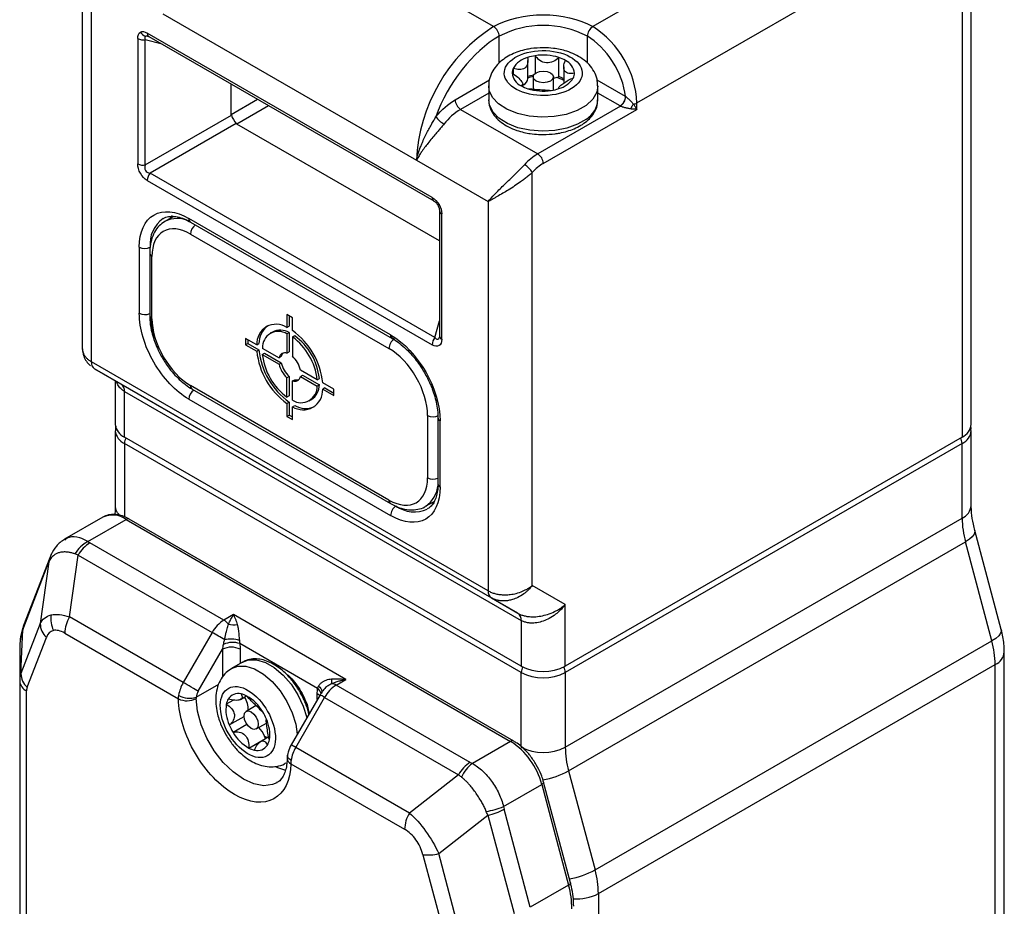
# Model space of a CAD drawing. Header units: millimetres. Extents: x 0 to 559, y 0 to 432.
# Tile 23 of 26: x 457 to 520, y 277 to 334. Entities that reach past the tile are written whole.
import ezdxf

# ---------------------------------------------------------------- set-up
doc = ezdxf.new("R2010")
doc.units = ezdxf.units.MM

msp = doc.modelspace()

# ---------------------------------------------------------------- linework, layer by layer
for p, q in [((486.98, 333.58), (470.717, 342.969)), ((509.608, 342.969), (493.344, 333.58)), ((517.618, 308.062), (517.618, 341.131)), ((517.032, 340.315), (517.032, 307.245)), ((460.585, 339.012), (460.585, 312.99)), ((496.173, 328.681), (512.436, 338.07)), ((461.171, 312.075), (461.171, 337.049)), ((465.767, 334.396), (482.03, 325.007)), ((483.036, 322.621), (464.761, 333.171)), ((464.806, 332.969), (464.836, 332.963)), ((464.865, 332.942), (483.14, 322.392)), ((487.334, 331.252), (487.334, 332.968)), ((492.991, 331.239), (492.991, 332.968)), ((464.149, 332.817), (464.149, 324.778)), ((464.632, 324.703), (464.632, 332.742)), ((465.711, 332.453), (464.632, 332.742)), ((489.653, 331.717), (489.653, 330.589)), ((489.181, 330.256), (489.181, 331.408)), ((491.16, 330.376), (491.16, 331.601)), ((491.473, 330.998), (491.473, 329.926)), ((488.233, 330.904), (488.233, 330.549)), ((489.512, 330.355), (489.512, 329.579)), ((490.812, 329.508), (490.812, 330.355)), ((470.148, 327.943), (470.148, 329.892)), ((484.505, 328.885), (486.72, 330.164)), ((486.662, 329.784), (486.662, 328.885)), ((488.851, 329.728), (488.851, 329.898)), ((495.44, 329.104), (493.618, 330.156)), ((493.662, 328.885), (493.662, 329.784)), ((486.662, 329.314), (484.859, 328.273)), ((491.143, 329.647), (491.143, 329.594)), ((491.165, 329.601), (491.157, 329.647)), ((495.087, 328.492), (493.662, 329.314)), ((470.148, 327.943), (471.836, 328.917)), ((472.543, 328.509), (470.502, 327.331)), ((495.112, 328.477), (489.809, 325.416)), ((495.112, 328.477), (495.087, 328.492)), ((496.173, 328.273), (496.173, 328.681)), ((464.632, 324.703), (470.156, 327.893)), ((484.859, 328.273), (489.809, 325.416)), ((490.162, 324.803), (496.173, 328.273)), ((470.462, 327.363), (464.938, 324.173)), ((483.502, 319.826), (470.502, 327.331)), ((482.03, 325.007), (486.627, 322.354)), ((483.213, 313.623), (464.938, 324.173)), ((489.455, 297.717), (489.455, 324.225)), ((464.761, 323.717), (483.036, 313.167)), ((486.627, 322.354), (486.627, 297.379)), ((483.502, 321.764), (483.502, 313.725)), ((483.649, 313.521), (483.649, 321.56)), ((466.433, 321.394), (465.888, 321.08)), ((466.351, 321.457), (466.236, 321.281)), ((480.369, 313.8), (467.429, 321.27)), ((467.532, 321.041), (480.472, 313.571)), ((467.535, 320.27), (480.263, 312.922)), ((464.247, 319.432), (464.247, 315.186)), ((464.913, 319.045), (464.913, 315.044)), ((464.913, 319.045), (464.914, 319.039)), ((465.06, 314.84), (465.06, 318.841)), ((474.075, 314.902), (473.722, 315.106)), ((473.722, 315.106), (473.722, 314.281)), ((473.863, 315.024), (473.863, 314.362)), ((474.075, 314.077), (474.075, 314.902)), ((483.213, 313.623), (483.502, 314.702)), ((472.79, 313.984), (472.649, 313.903)), ((473.722, 314.281), (473.863, 314.362)), ((473.722, 313.871), (473.863, 313.952)), ((473.863, 313.952), (473.863, 312.712)), ((471.785, 313.162), (471.07, 313.574)), ((471.07, 313.574), (471.07, 313.166)), ((471.212, 313.493), (471.212, 313.248)), ((473.722, 313.871), (473.722, 312.63)), ((474.217, 313.748), (474.075, 313.667)), ((474.075, 313.667), (474.075, 312.426)), ((480.616, 313.534), (480.394, 313.663)), ((483.502, 313.725), (483.491, 313.641)), ((471.07, 313.166), (471.212, 313.248)), ((471.07, 313.166), (471.785, 312.754)), ((471.212, 313.248), (471.926, 312.835)), ((471.785, 313.162), (471.926, 313.244)), ((471.785, 312.754), (471.926, 312.835)), ((472.14, 312.957), (473.214, 312.337)), ((473.722, 312.63), (473.863, 312.712)), ((486.627, 297.379), (461.171, 312.075)), ((472.14, 312.549), (472.281, 312.63)), ((472.14, 312.549), (473.214, 311.929)), ((472.281, 312.63), (473.355, 312.01)), ((473.355, 312.419), (473.214, 312.337)), ((461.378, 311.617), (486.834, 296.921)), ((463.085, 310.631), (461.378, 311.617)), ((473.214, 311.929), (473.355, 312.01)), ((475.658, 310.926), (474.583, 311.546)), ((462.706, 310.85), (462.706, 308.062)), ((473.863, 311.131), (473.722, 311.049)), ((473.722, 309.808), (473.722, 311.049)), ((473.863, 311.131), (473.863, 309.89)), ((474.075, 310.845), (474.217, 310.926)), ((474.075, 309.604), (474.075, 310.845)), ((474.583, 311.138), (474.725, 311.22)), ((474.583, 311.138), (475.658, 310.518)), ((474.725, 311.22), (475.799, 310.6)), ((475.658, 310.926), (475.799, 311.008)), ((488.541, 295.936), (463.085, 310.631)), ((463.292, 310.173), (488.748, 295.478)), ((463.292, 307.245), (463.292, 310.173)), ((480.263, 303.205), (467.535, 310.553)), ((467.638, 310.324), (480.366, 302.976)), ((475.799, 310.6), (475.658, 310.518)), ((476.727, 310.309), (476.013, 310.721)), ((476.154, 310.395), (476.013, 310.313)), ((476.013, 310.313), (476.727, 309.901)), ((476.154, 310.395), (476.727, 310.064)), ((476.727, 309.901), (476.727, 310.309)), ((467.429, 309.675), (480.369, 302.205)), ((473.863, 309.89), (473.722, 309.808)), ((475.149, 309.572), (475.29, 309.654)), ((473.722, 309.398), (473.863, 309.48)), ((473.722, 309.398), (473.722, 308.573)), ((473.863, 309.48), (473.863, 308.655)), ((474.075, 309.194), (474.217, 309.276)), ((474.075, 308.369), (474.075, 309.194)), ((473.722, 308.573), (473.863, 308.655)), ((473.722, 308.573), (474.075, 308.369)), ((473.863, 308.655), (474.075, 308.533)), ((482.738, 308.635), (482.738, 304.634)), ((483.404, 308.493), (483.404, 304.247)), ((483.551, 304.042), (483.551, 308.289)), ((462.706, 307.653), (462.706, 302.823)), ((517.618, 302.855), (517.618, 307.653)), ((488.748, 292.55), (463.292, 307.245)), ((517.032, 307.245), (491.576, 292.55)), ((488.748, 292.142), (463.292, 306.837)), ((463.292, 306.837), (463.292, 302.119)), ((517.032, 306.837), (491.576, 292.142)), ((517.032, 302.039), (517.032, 306.837)), ((482.616, 302.803), (483.165, 303.12)), ((482.963, 303.003), (483.176, 303.015)), ((461.904, 302.103), (459.448, 300.685)), ((460.95, 300.538), (463.404, 301.955)), ((463.404, 301.955), (488.07, 287.715)), ((488.27, 287.735), (463.604, 301.974)), ((491.576, 287.344), (517.032, 302.039)), ((519.544, 294.888), (517.849, 301.243)), ((469.671, 295.497), (461.077, 300.458)), ((491.79, 285.824), (517.245, 300.519)), ((518.94, 294.164), (517.245, 300.519)), ((458.503, 299.501), (456.824, 295.145)), ((458.589, 299.706), (458.498, 299.489)), ((458.587, 299.703), (458.615, 299.758)), ((459.771, 295.707), (460.327, 299.666)), ((460.327, 299.666), (468.921, 294.705)), ((456.769, 294.876), (458.447, 299.232)), ((458.447, 299.232), (457.892, 295.272)), ((491.576, 296.492), (489.455, 297.717)), ((486.834, 296.921), (488.541, 295.936)), ((491.576, 292.55), (491.576, 296.492)), ((467.068, 291.495), (459.771, 295.707)), ((470.292, 295.855), (469.671, 295.497)), ((477.505, 291.692), (470.292, 295.855)), ((457.892, 295.272), (456.657, 292.068)), ((488.748, 295.478), (488.748, 292.55)), ((456.657, 292.068), (456.769, 294.876)), ((457.051, 291.186), (458.286, 294.39)), ((459.46, 294.661), (466.758, 290.449)), ((468.921, 294.705), (467.068, 291.495)), ((475.687, 291.108), (470.696, 293.99)), ((493.484, 279.468), (518.94, 294.164)), ((456.575, 293.714), (456.575, 291.574)), ((468.033, 290.937), (469.585, 293.625)), ((469.585, 293.625), (469.585, 291.842)), ((470.717, 293.625), (470.717, 292.712)), ((519.739, 209.593), (519.739, 293.461)), ((470.876, 292.804), (470.169, 292.396)), ((493.698, 277.949), (519.154, 292.644)), ((519.154, 209.931), (519.154, 292.644)), ((488.748, 287.344), (488.748, 292.142)), ((491.576, 292.142), (491.576, 287.344)), ((456.575, 291.574), (456.575, 263.616)), ((467.896, 290.553), (469.343, 291.388)), ((476.884, 291.333), (477.505, 291.692)), ((485.478, 286.372), (476.884, 291.333)), ((457.014, 263.898), (457.014, 290.962)), ((470.74, 290.406), (471.133, 290.632)), ((475.841, 290.71), (473.987, 287.5)), ((475.666, 290.408), (475.666, 290.768)), ((470.288, 290.364), (469.829, 290.1)), ((471.739, 290.011), (471.099, 289.642)), ((474.28, 287.331), (476.134, 290.541)), ((476.134, 290.541), (484.728, 285.58)), ((470.018, 288.769), (470.965, 289.316)), ((471.151, 288.809), (470.261, 288.295)), ((471.749, 288.516), (472.403, 288.893)), ((471.272, 287.29), (472.333, 287.902)), ((472.549, 288.007), (472.019, 287.7)), ((488.07, 287.715), (485.616, 286.298)), ((473.75, 286.827), (473.734, 286.629)), ((481.576, 283.119), (474.28, 287.331)), ((473.968, 286.286), (481.266, 282.073)), ((484.728, 285.58), (481.576, 283.119)), ((491.79, 285.824), (493.484, 279.468)), ((487.609, 283.536), (490.064, 284.953)), ((490.064, 284.953), (491.787, 278.489)), ((491.908, 278.633), (490.184, 285.097)), ((489.328, 277.069), (487.649, 283.363)), ((483.456, 280.514), (486.607, 282.975)), ((486.607, 282.975), (488.286, 276.682)), ((484.69, 275.885), (483.456, 280.514)), ((482.44, 280.446), (483.675, 275.816)), ((491.907, 278.636), (491.908, 278.633)), ((491.787, 278.489), (489.328, 277.069)), ((493.698, 277.949), (493.698, 178.643))]:
    msp.add_line(p, q)
at = {"flags": 128}
for points in [[(490.622, 330.09), (490.411, 330.009), (490.162, 329.98), (489.913, 330.009), (489.703, 330.09), (489.562, 330.212), (489.512, 330.355), (489.562, 330.499), (489.703, 330.621), (489.913, 330.702), (490.162, 330.73), (490.411, 330.702), (490.622, 330.621), (490.763, 330.499), (490.812, 330.355), (490.763, 330.212), (490.622, 330.09)], [(493.662, 329.78), (493.59, 329.375), (493.334, 328.93), (492.908, 328.53), (492.333, 328.199), (491.641, 327.952), (490.87, 327.805), (490.06, 327.764), (489.256, 327.832), (488.501, 328.005), (487.835, 328.274), (487.295, 328.625), (486.909, 329.038), (486.699, 329.491), (486.662, 329.786)], [(491.029, 330.319), (490.874, 330.272), (490.812, 330.259)], [(492.936, 327.653), (492.368, 327.317), (491.682, 327.065), (490.914, 326.912), (490.106, 326.865), (489.3, 326.927), (488.541, 327.095), (487.869, 327.359), (487.321, 327.705), (486.926, 328.115), (486.706, 328.567), (486.662, 328.885)], [(483.478, 322.168), (483.452, 322.154), (483.431, 322.142), (483.416, 322.132), (483.405, 322.126), (483.4, 322.123)], [(483.4, 322.123), (483.399, 322.123), (483.399, 322.123), (483.404, 322.126), (483.406, 322.127)], [(517.849, 301.243), (517.856, 301.158), (517.807, 301.008), (517.685, 300.848), (517.496, 300.683), (517.245, 300.519)], [(469.717, 294.246), (469.625, 294.298), (469.527, 294.355), (469.424, 294.415), (469.318, 294.476), (469.213, 294.537), (469.11, 294.596), (469.012, 294.653), (468.921, 294.705)], [(519.544, 294.888), (519.551, 294.802), (519.502, 294.652), (519.38, 294.492), (519.191, 294.327), (518.94, 294.164)], [(470.172, 292.397), (470.559, 292.537), (471.072, 292.539), (471.631, 292.369), (472.206, 292.037), (472.765, 291.561), (473.279, 290.967), (473.719, 290.286), (474.062, 289.556), (474.29, 288.815), (474.384, 288.188)], [(470.876, 292.804), (471.262, 292.945), (471.775, 292.948), (472.334, 292.779), (472.908, 292.449), (473.468, 291.974), (473.982, 291.381), (474.423, 290.701), (474.767, 289.971), (474.993, 289.241)], [(468.033, 290.937), (467.944, 290.988), (467.837, 291.05), (467.716, 291.12), (467.585, 291.196), (467.449, 291.274), (467.314, 291.352), (467.186, 291.426), (467.068, 291.495)], [(475.75, 291.263), (475.828, 291.188), (475.89, 291.11), (475.933, 291.031), (475.959, 290.954), (475.964, 290.88), (475.95, 290.811), (475.949, 290.809)], [(475.809, 290.656), (475.766, 290.698), (475.666, 290.768)], [(476.134, 290.541), (476.052, 290.588), (475.982, 290.629), (475.925, 290.662), (475.881, 290.687), (475.853, 290.703), (475.841, 290.71), (475.841, 290.71)], [(473.06, 285.058), (472.8, 284.945), (472.229, 284.868), (471.595, 284.982), (470.929, 285.282), (470.262, 285.752), (469.628, 286.37), (469.057, 287.106), (468.578, 287.924), (468.212, 288.784), (467.979, 289.645), (467.889, 290.464)], [(471.424, 289.609), (471.6, 289.468), (471.749, 289.266), (471.848, 289.037), (471.883, 288.813), (471.848, 288.63), (471.749, 288.516), (471.6, 288.487), (471.424, 288.548), (471.248, 288.69), (471.099, 288.891), (470.999, 289.121), (470.964, 289.344), (470.999, 289.527), (471.099, 289.642), (471.248, 289.671), (471.424, 289.609)], [(474.28, 287.331), (474.177, 287.39), (474.094, 287.438), (474.033, 287.473), (473.997, 287.494), (473.987, 287.5)], [(473.985, 286.507), (473.886, 286.575), (473.811, 286.648), (473.765, 286.724), (473.749, 286.799), (473.75, 286.826)], [(473.043, 286.054), (473.565, 285.891), (473.652, 285.875)], [(490.184, 285.097), (490.186, 285.08), (490.176, 285.05), (490.152, 285.018), (490.114, 284.985), (490.064, 284.953)], [(491.908, 278.633), (491.91, 278.616), (491.9, 278.586), (491.875, 278.554), (491.837, 278.521), (491.787, 278.489)]]:
    msp.add_lwpolyline(points, dxfattribs=at)
for centre, radius, start, end in [((492.731, 324.544), 10.711, 122.4763, 177.5237), ((486.566, 332.933), 0.768, 2.60548, 57.39452), ((490.162, 327.509), 6.148, 62.60967, 117.39033), ((493.758, 332.933), 0.768, 122.60548, 177.39452), ((490.032, 328.402), 6.147, 2.60548, 57.39452), ((464.8, 333.494), 0.549, 208.95143, 253.40213), ((465.042, 333.154), 0.281, 176.53065, 221.8942), ((464.95, 333.089), 0.17, 226.31763, 239.94311), ((464.501, 333.499), 0.768, 242.64283, 279.7711), ((490.09, 328.786), 2.963, 98.48103, 108.30021), ((490.16, 328.45), 3.306, 72.38915, 98.81352), ((489.54, 330.126), 1.521, 104.47578, 149.25657), ((490.461, 329.459), 2.252, 60.14226, 71.93622), ((491.164, 330.501), 1.003, 5.74891, 65.33031), ((488.87, 330.596), 0.708, 154.21556, 179.78998), ((489.16, 330.699), 1.003, 185.74891, 245.33031), ((490.072, 327.626), 2.896, 100.48532, 108.36966), ((490.059, 327.833), 2.601, 102.10706, 109.73848), ((490.639, 331.389), 1.139, 290.04291, 297.2262), ((490.422, 328.135), 2.36, 63.54213, 71.78106), ((491.454, 330.604), 0.708, 334.21556, 359.78998), ((489.863, 331.741), 2.252, 240.14226, 251.93622), ((488.684, 330.303), 0.499, 294.05799, 354.5551), ((490.425, 328.292), 2.114, 60.27881, 73.40188), ((490.784, 331.074), 1.521, 284.47578, 329.25657), ((490.165, 332.75), 3.306, 252.38915, 278.81352), ((490.234, 332.415), 2.963, 278.48103, 288.30021), ((494.672, 329.139), 0.768, 302.60548, 357.39452), ((494.66, 329.13), 0.794, 304.71285, 357.47494), ((485.273, 328.92), 0.768, 182.60548, 237.39452), ((492.091, 328.981), 1.574, 302.44696, 356.51174), ((496.629, 328.01), 0.905, 138.73652, 161.26348), ((495.858, 329.251), 0.651, 277.97733, 298.88884), ((486.876, 324.93), 3.905, 121.1059, 142.02127), ((484.755, 328.982), 1.907, 218.77055, 239.89559), ((491.696, 322.244), 3.691, 120.752, 137.83498), ((489.395, 324.768), 0.768, 2.60548, 57.39452), ((464.501, 325.46), 0.768, 242.64283, 279.7711), ((488.264, 323.532), 1.378, 30.16219, 59.64454), ((465.528, 323.682), 0.767, 140.22793, 177.36071), ((483.288, 322.597), 0.253, 174.52934, 234.15848), ((483.754, 321.79), 0.253, 185.8452, 245.47494), ((466.857, 319.675), 1.918, 124.05959, 187.2555), ((466.687, 319.5), 1.77, 63.81806, 116.98667), ((467.666, 321.24), 0.24, 172.74417, 235.94365), ((468.312, 320.232), 0.778, 126.40228, 177.18785), ((464.6, 320.115), 0.769, 242.60967, 297.39033), ((465.165, 319.072), 0.254, 187.47292, 245.46859), ((464.602, 315.878), 0.778, 242.81641, 293.5911), ((465.164, 315.069), 0.251, 185.6948, 245.62534), ((470.223, 315.324), 5.276, 184.41007, 198.21745), ((473.037, 313.23), 1.254, 56.92344, 183.08731), ((473.368, 313.244), 1.442, 128.46959, 180.03067), ((473.176, 312.99), 1.036, 58.18974, 181.82101), ((473.296, 312.938), 1.162, 60.78112, 115.808), ((471.315, 310.246), 4.722, 5.78065, 54.21935), ((471.729, 310.485), 3.953, 6.40593, 53.59407), ((471.871, 310.567), 3.953, 6.40593, 53.59407), ((481.03, 312.887), 0.768, 122.60548, 177.39452), ((480.613, 313.773), 0.245, 173.62492, 235.82522), ((483.803, 313.132), 0.767, 140.22793, 177.36071), ((483.754, 313.751), 0.253, 185.8452, 245.47494), ((476.483, 313.229), 4.722, 185.78065, 234.21935), ((476.624, 313.311), 4.722, 185.78065, 234.21935), ((461.671, 312.025), 0.503, 174.37962, 234.30196), ((476.068, 312.99), 3.953, 186.40593, 233.59407), ((473.592, 312.268), 0.385, 70.32113, 169.68963), ((473.796, 312.318), 0.452, 135.36492, 167.18563), ((472.98, 311.207), 1.639, 11.94922, 48.05078), ((474.818, 312.268), 1.639, 191.94922, 228.05078), ((474.959, 312.35), 1.639, 191.94922, 228.05078), ((474.205, 311.207), 0.385, 250.32113, 349.68963), ((474.35, 311.358), 0.452, 252.82028, 284.63165), ((462.791, 310.222), 0.503, 354.37962, 54.30196), ((468.206, 309.637), 0.778, 126.40228, 177.18785), ((467.78, 310.526), 0.246, 173.70115, 234.98667), ((474.622, 310.485), 1.036, 238.18974, 1.82101), ((474.76, 310.245), 1.254, 236.92344, 3.08731), ((474.682, 310.591), 1.117, 302.9678, 0.44549), ((474.938, 310.524), 1.442, 239.97359, 291.52812), ((483.091, 309.318), 0.769, 242.60967, 297.39033), ((483.649, 308.513), 0.245, 184.09276, 246.38734), ((463.707, 308.161), 1.006, 185.6948, 245.62534), ((463.711, 307.757), 1.011, 186.63554, 245.54285), ((516.617, 308.161), 1.006, 294.37466, 354.3052), ((516.639, 307.736), 0.981, 293.61033, 355.93306), ((464.021, 306.81), 0.73, 149.02216, 177.87638), ((516.303, 306.81), 0.73, 2.12362, 30.97784), ((483.093, 305.326), 0.778, 242.81641, 293.5911), ((481.566, 304.331), 1.854, 304.67895, 354.64341), ((483.654, 304.272), 0.251, 185.6948, 245.62534), ((480.514, 303.181), 0.252, 174.43702, 233.64596), ((481.136, 302.17), 0.768, 122.60548, 177.39452), ((481.894, 304.453), 2.012, 234.38214, 294.31032), ((516.617, 302.955), 1.006, 294.37466, 354.3052), ((462.529, 300.763), 1.479, 53.70957, 114.97997), ((463.521, 301.791), 0.201, 65.69288, 125.61758), ((522.976, 302.098), 5.944, 180.57224, 195.4036), ((461.938, 298.667), 2.116, 117.84705, 149.41753), ((462.222, 298.622), 2.164, 121.95467, 151.14439), ((459.285, 299.201), 0.838, 159.83598, 177.87315), ((459.267, 299.396), 0.746, 155.69428, 181.66556), ((487.127, 297.33), 0.503, 174.37962, 234.30196), ((460.407, 295.584), 1.833, 172.34606, 204.24599), ((461.623, 294.587), 2.164, 148.85627, 178.0435), ((488.247, 295.527), 0.503, 354.37962, 54.30196), ((457.606, 294.845), 0.838, 158.99899, 177.87743), ((459.102, 295.284), 1.211, 180.54477, 227.58905), ((470.816, 293.661), 2.164, 121.95467, 151.14439), ((469.128, 294.598), 1.05, 37.32273, 58.8351), ((470.295, 296.648), 1.451, 256.76197, 279.33624), ((459.816, 293.768), 3.242, 160.03024, 180.95707), ((470.151, 292.534), 1.23, 62.60967, 117.39033), ((470.237, 292.646), 1.42, 71.12446, 114.35835), ((470.085, 292.098), 2.179, 74.56744, 99.73158), ((513.21, 292.585), 5.944, 0.57224, 15.4036), ((518.738, 293.561), 1.006, 294.37603, 354.28948), ((490.162, 295.279), 3.074, 242.60967, 297.39033), ((489.478, 292.114), 0.731, 148.76328, 177.86689), ((490.846, 292.114), 0.731, 2.13311, 31.23672), ((457.953, 291.597), 1.379, 160.03024, 180.95707), ((457.868, 292.08), 1.211, 180.54477, 227.58905), ((490.162, 294.871), 3.074, 242.60967, 297.39033), ((457.325, 291.649), 0.754, 185.6948, 245.62534), ((469.07, 290.314), 2.325, 149.47718, 171.16954), ((478.029, 289.497), 2.164, 121.95467, 151.14439), ((475.927, 291.535), 0.677, 349.22157, 16.37179), ((476.624, 290.925), 0.484, 57.4671, 93.74302), ((467.477, 291.963), 1.472, 241.43938, 286.546), ((470.585, 290.05), 0.736, 74.69608, 148.4684), ((470.477, 289.376), 1.417, 61.59155, 77.66676), ((469.761, 288.215), 2.781, 30.28958, 59.99738), ((475.396, 290.665), 0.53, 13.45452, 56.70326), ((467.308, 291.578), 1.256, 244.02124, 297.56215), ((472.139, 289.749), 2.336, 171.35575, 204.78745), ((470.869, 289.895), 1.06, 149.31141, 168.8342), ((469.854, 289.784), 1.383, 357.37669, 33.96208), ((469.244, 287.82), 3.427, 22.7182, 31.62965), ((473.179, 290.093), 3.427, 202.7182, 211.62965), ((470.284, 288.164), 2.336, 351.35575, 24.78745), ((472.662, 289.698), 2.781, 210.28958, 239.99738), ((470.716, 287.444), 1.681, 21.21154, 44.1896), ((473.042, 289.379), 1.529, 240.23828, 248.03471), ((470.85, 287.493), 1.538, 15.41779, 21.29662), ((471.838, 287.862), 0.736, 254.69608, 328.4684), ((471.554, 288.018), 1.06, 329.31141, 348.8342), ((488.186, 287.558), 0.196, 63.45973, 126.43574), ((485.523, 283.777), 4.69, 14.51854, 57.10784), ((471.946, 288.536), 1.417, 241.59155, 257.66676), ((476.283, 286.15), 2.325, 149.47718, 171.16954), ((490.162, 290.073), 3.074, 242.60967, 297.39033), ((497.52, 287.403), 5.944, 180.57224, 195.4036), ((474.131, 286.649), 0.398, 182.7777, 245.79642), ((486.623, 284.536), 2.164, 121.95467, 151.14439), ((486.971, 284.47), 2.276, 126.5584, 155.02716), ((489.309, 290.354), 5.165, 279.09151, 298.70836), ((483.429, 281.999), 2.164, 148.85627, 178.0435), ((485.878, 287.519), 4.343, 278.27192, 293.48805), ((485.823, 286.681), 3.787, 281.94468, 298.82136), ((482.756, 283.327), 2.899, 263.76003, 283.98096), ((491.005, 283.995), 5.161, 279.27244, 298.71008), ((487.754, 277.89), 5.944, 0.57224, 15.4036), ((486.057, 276.91), 5.944, 0.57224, 15.4036), ((492.315, 280.575), 2.968, 265.4679, 297.75575)]:
    msp.add_arc(centre, radius, start, end)
msp.add_ellipse((470.407, 327.684), major_axis=(-0.25, 0.433), ratio=0.286395, start_param=0.911812, end_param=2.229928)
for points in [[(486.98, 333.58), (488.736, 334.594), (491.588, 334.594), (493.344, 333.58)], [(464.149, 332.817), (464.149, 333.019), (464.209, 333.164), (464.32, 333.228)], [(464.32, 333.228), (464.43, 333.292), (464.587, 333.272), (464.761, 333.171)], [(464.643, 332.968), (464.588, 332.936), (464.584, 332.856), (464.632, 332.742)], [(487.334, 332.968), (485.629, 331.984), (484.063, 329.989), (483.268, 327.788)], [(495.44, 329.104), (495.444, 329.101), (495.449, 329.098), (495.453, 329.095)], [(483.268, 327.788), (483.644, 328.256), (484.071, 328.635), (484.505, 328.885)], [(490.162, 324.803), (489.919, 324.663), (489.678, 324.466), (489.455, 324.225)], [(483.036, 322.621), (483.211, 322.52), (483.367, 322.359), (483.478, 322.168)], [(483.478, 322.168), (483.588, 321.977), (483.649, 321.761), (483.649, 321.56)], [(480.369, 313.8), (482.125, 312.786), (483.551, 310.316), (483.551, 308.289)], [(480.263, 303.205), (481.629, 302.417), (482.738, 303.057), (482.738, 304.634)], [(483.551, 304.042), (483.551, 302.015), (482.125, 301.191), (480.369, 302.205)], [(460.95, 300.538), (460.991, 300.51), (461.033, 300.483), (461.077, 300.458)], [(457.892, 295.272), (458.028, 295.563), (458.267, 295.754), (458.59, 295.829)], [(458.59, 295.829), (458.913, 295.903), (459.317, 295.862), (459.771, 295.707)], [(458.736, 294.832), (458.534, 294.785), (458.38, 294.634), (458.286, 294.39)], [(459.46, 294.661), (459.186, 294.82), (458.937, 294.878), (458.736, 294.832)], [(469.585, 293.625), (469.611, 293.728), (469.632, 293.833), (469.651, 293.94)], [(457.051, 291.186), (457.027, 291.121), (457.014, 291.046), (457.014, 290.962)], [(466.758, 290.449), (466.758, 290.52), (466.763, 290.594), (466.773, 290.671)], [(468.033, 290.937), (467.961, 290.813), (467.913, 290.678), (467.896, 290.553)], [(467.896, 290.553), (467.891, 290.522), (467.889, 290.493), (467.889, 290.464)], [(473.985, 286.507), (473.974, 286.431), (473.969, 286.357), (473.968, 286.286)], [(485.478, 286.372), (485.521, 286.347), (485.568, 286.322), (485.616, 286.298)], [(487.609, 283.536), (487.621, 283.476), (487.634, 283.418), (487.649, 283.363)]]:
    msp.add_open_spline(points, degree=3)
for points, knots in [([(464.643, 332.968), (464.659, 332.974), (464.691, 332.986), (464.749, 332.984), (464.79, 332.972), (464.806, 332.967)], [0, 0, 0, 0, 0.356843, 0.744304, 1, 1, 1, 1]), ([(495.44, 329.104), (495.355, 329.833), (495.061, 330.625), (494.161, 332.045), (493.586, 332.624), (492.991, 332.968)], [0, 0, 0, 0, 0.5, 0.5, 1, 1, 1, 1]), ([(490.162, 332.227), (489.896, 332.216), (489.525, 332.201), (489.004, 332.102), (488.585, 331.989), (488.125, 331.804), (487.691, 331.559), (487.302, 331.246), (486.976, 330.863), (486.756, 330.412), (486.649, 330.036), (486.672, 329.826), (486.676, 329.787)], [0, 0, 0, 0, 0.152758, 0.212474, 0.310977, 0.411431, 0.518287, 0.62896, 0.741792, 0.855869, 0.972629, 1, 1, 1, 1]), ([(488.181, 331.481), (488.586, 331.784), (489.182, 331.982), (490.497, 332.081), (491.162, 331.977), (492.213, 331.51), (492.556, 331.166), (492.727, 330.407), (492.548, 330.023), (492.143, 329.72)], [0, 0, 0, 0, 0.25, 0.25, 0.5, 0.5, 0.75, 0.75, 1, 1, 1, 1]), ([(491.16, 331.601), (491.058, 331.495), (490.936, 331.404), (490.664, 331.277), (490.511, 331.243), (490.213, 331.265), (490.068, 331.322), (489.827, 331.488), (489.728, 331.597), (489.653, 331.717)], [0, 0, 0, 0, 0.25, 0.25, 0.5, 0.5, 0.75, 0.75, 1, 1, 1, 1]), ([(493.649, 329.778), (493.645, 329.92), (493.636, 330.241), (493.438, 330.715), (493.114, 331.162), (492.687, 331.527), (492.199, 331.807), (491.718, 331.996), (491.256, 332.117), (490.754, 332.206), (490.383, 332.219), (490.162, 332.227)], [0, 0, 0, 0, 0.096953, 0.217983, 0.343457, 0.470616, 0.588998, 0.702852, 0.787337, 0.873649, 1, 1, 1, 1]), ([(492.143, 329.72), (491.739, 329.417), (491.142, 329.218), (489.827, 329.12), (489.163, 329.223), (488.112, 329.69), (487.769, 330.034), (487.598, 330.794), (487.777, 331.177), (488.181, 331.481)], [0, 0, 0, 0, 0.25, 0.25, 0.5, 0.5, 0.75, 0.75, 1, 1, 1, 1]), ([(489.16, 331.599), (489.188, 331.468), (489.189, 331.338), (489.129, 331.1), (489.067, 330.994), (488.88, 330.854), (488.762, 330.824), (488.506, 330.825), (488.37, 330.855), (488.233, 330.904)], [0, 0, 0, 0, 0.25, 0.25, 0.5, 0.5, 0.75, 0.75, 1, 1, 1, 1]), ([(492.162, 330.602), (492.032, 330.573), (491.909, 330.563), (491.697, 330.598), (491.607, 330.645), (491.492, 330.805), (491.467, 330.918), (491.482, 331.16), (491.52, 331.289), (491.583, 331.413)], [0, 0, 0, 0, 0.25, 0.25, 0.5, 0.5, 0.75, 0.75, 1, 1, 1, 1]), ([(488.162, 330.599), (488.293, 330.521), (488.415, 330.431), (488.628, 330.244), (488.717, 330.147), (488.832, 329.987), (488.857, 329.923), (488.842, 329.833), (488.804, 329.805), (488.742, 329.787)], [0, 0, 0, 0, 0.25, 0.25, 0.5, 0.5, 0.75, 0.75, 1, 1, 1, 1]), ([(491.152, 329.676), (491.166, 329.707), (491.2, 329.745), (491.31, 329.839), (491.386, 329.896), (491.563, 330.016), (491.664, 330.08), (491.875, 330.197), (491.982, 330.251), (492.092, 330.296)], [0, 0, 0, 0, 0.25, 0.25, 0.5, 0.5, 0.75, 0.75, 1, 1, 1, 1]), ([(489.165, 329.599), (489.267, 329.599), (489.388, 329.59), (489.661, 329.565), (489.813, 329.549), (490.111, 329.526), (490.256, 329.519), (490.497, 329.505), (490.596, 329.497), (490.671, 329.484)], [0, 0, 0, 0, 0.25, 0.25, 0.5, 0.5, 0.75, 0.75, 1, 1, 1, 1]), ([(495.453, 329.095), (495.465, 329.086), (495.49, 329.069), (495.53, 329.036), (495.574, 328.998), (495.623, 328.954), (495.675, 328.905), (495.745, 328.834), (495.84, 328.731), (495.908, 328.652), (495.948, 328.607)], [0, 0, 0, 0, 0.063429, 0.133369, 0.211109, 0.297705, 0.394018, 0.500755, 0.706743, 1, 1, 1, 1]), ([(486.68, 328.843), (486.678, 328.782), (486.668, 328.562), (486.808, 328.192), (487.079, 327.776), (487.46, 327.428), (487.923, 327.139), (488.415, 326.93), (488.897, 326.792), (489.36, 326.704), (489.779, 326.66), (490.058, 326.655), (490.162, 326.654)], [0, 0, 0, 0, 0.047834, 0.172121, 0.298438, 0.422787, 0.539551, 0.664809, 0.759171, 0.840903, 0.940591, 1, 1, 1, 1]), ([(490.162, 326.654), (490.418, 326.663), (490.777, 326.676), (491.287, 326.763), (491.702, 326.865), (492.157, 327.029), (492.583, 327.243), (492.965, 327.512), (493.287, 327.834), (493.523, 328.211), (493.655, 328.568), (493.646, 328.795), (493.643, 328.874)], [0, 0, 0, 0, 0.1442254, 0.2025593, 0.2982084, 0.3956113, 0.4985732, 0.6046889, 0.7134103, 0.8244921, 0.9390791, 1, 1, 1, 1]), ([(495.772, 328.3), (495.735, 328.306), (495.666, 328.316), (495.56, 328.337), (495.456, 328.361), (495.354, 328.389), (495.26, 328.418), (495.177, 328.448), (495.133, 328.468), (495.112, 328.477)], [0, 0, 0, 0, 0.181342, 0.347564, 0.499395, 0.65216, 0.783811, 0.897939, 1, 1, 1, 1]), ([(495.948, 328.607), (495.964, 328.585), (496, 328.537), (496.055, 328.459), (496.115, 328.368), (496.153, 328.306), (496.173, 328.273)], [0, 0, 0, 0, 0.179493, 0.40596, 0.679454, 1, 1, 1, 1]), ([(470.156, 327.893), (470.154, 327.901), (470.149, 327.917), (470.149, 327.935), (470.148, 327.943)], [0, 0, 0, 0, 0.502942, 1, 1, 1, 1]), ([(496.173, 328.273), (496.141, 328.273), (496.082, 328.274), (495.992, 328.279), (495.91, 328.286), (495.838, 328.292), (495.792, 328.298), (495.772, 328.3)], [0, 0, 0, 0, 0.2602072, 0.4902941, 0.6902729, 0.8601635, 1, 1, 1, 1]), ([(470.502, 327.331), (470.495, 327.335), (470.48, 327.345), (470.468, 327.357), (470.462, 327.363)], [0, 0, 0, 0, 0.497058, 1, 1, 1, 1]), ([(482.03, 325.007), (482.041, 325.057), (482.062, 325.153), (482.1, 325.299), (482.141, 325.44), (482.184, 325.575), (482.229, 325.704), (482.274, 325.827), (482.319, 325.943), (482.363, 326.052), (482.406, 326.153), (482.447, 326.246), (482.526, 326.42), (482.647, 326.67), (482.815, 326.991), (482.977, 327.283), (483.127, 327.546), (483.223, 327.711), (483.268, 327.788)], [0, 0, 0, 0, 0.060604, 0.118201, 0.172772, 0.224303, 0.27279, 0.318231, 0.360629, 0.399993, 0.436331, 0.469655, 0.499979, 0.621591, 0.732224, 0.832021, 0.921193, 1, 1, 1, 1]), ([(483.798, 327.333), (483.772, 327.301), (483.72, 327.236), (483.636, 327.136), (483.549, 327.033), (483.458, 326.926), (483.363, 326.815), (483.214, 326.641), (483.006, 326.397), (482.765, 326.101), (482.536, 325.804), (482.349, 325.539), (482.171, 325.267), (482.082, 325.103), (482.03, 325.007)], [0, 0, 0, 0, 0.037846, 0.077135, 0.117938, 0.160322, 0.204343, 0.250051, 0.36827, 0.500059, 0.616422, 0.749405, 0.853462, 1, 1, 1, 1]), ([(464.761, 323.717), (464.587, 323.818), (464.429, 323.979), (464.21, 324.36), (464.149, 324.577), (464.149, 324.778)], [0, 0, 0, 0, 0.5, 0.5, 1, 1, 1, 1]), ([(464.632, 324.703), (464.584, 324.575), (464.588, 324.452), (464.698, 324.261), (464.803, 324.196), (464.938, 324.173)], [0, 0, 0, 0, 0.5, 0.5, 1, 1, 1, 1]), ([(486.627, 322.354), (486.747, 322.5), (486.89, 322.657), (487.221, 323.003), (487.407, 323.189), (487.814, 323.586), (488.038, 323.801), (488.501, 324.249), (488.744, 324.488), (488.96, 324.721)], [0, 0, 0, 0, 0.25, 0.25, 0.5, 0.5, 0.75, 0.75, 1, 1, 1, 1]), ([(489.455, 324.225), (489.424, 324.196), (489.363, 324.138), (489.265, 324.051), (489.161, 323.964), (489.054, 323.877), (488.942, 323.79), (488.826, 323.704), (488.622, 323.555), (488.314, 323.344), (487.93, 323.1), (487.553, 322.873), (487.264, 322.706), (487.026, 322.572), (486.826, 322.462), (486.698, 322.392), (486.627, 322.354)], [0, 0, 0, 0, 0.034284, 0.069011, 0.104221, 0.13995, 0.176232, 0.213101, 0.250588, 0.369552, 0.500113, 0.61644, 0.749058, 0.813792, 0.89744, 1, 1, 1, 1]), ([(483.111, 322.413), (483.138, 322.397), (483.189, 322.367), (483.267, 322.298), (483.34, 322.218), (483.38, 322.155), (483.4, 322.123)], [0, 0, 0, 0, 0.2731034, 0.5269539, 0.7668137, 1, 1, 1, 1]), ([(464.247, 319.432), (464.247, 320.407), (464.582, 321.148), (465.775, 321.837), (466.585, 321.757), (467.429, 321.27)], [0, 0, 0, 0, 0.5, 0.5, 1, 1, 1, 1]), ([(483.4, 322.123), (483.417, 322.091), (483.452, 322.024), (483.485, 321.921), (483.505, 321.819), (483.506, 321.76), (483.506, 321.729)], [0, 0, 0, 0, 0.233185, 0.473045, 0.726896, 1, 1, 1, 1]), ([(465.887, 321.068), (465.761, 320.985), (465.493, 320.809), (465.202, 320.394), (465.006, 319.895), (464.916, 319.436), (464.922, 319.137), (464.924, 319.04)], [0, 0, 0, 0, 0.204557, 0.433488, 0.664536, 0.890482, 1, 1, 1, 1]), ([(465.788, 321.254), (465.814, 321.273), (465.934, 321.36), (466.196, 321.411), (466.585, 321.409), (467.008, 321.295), (467.33, 321.167), (467.507, 321.051), (467.533, 321.035)], [0, 0, 0, 0, 0.069004, 0.322303, 0.543553, 0.756374, 0.965443, 1, 1, 1, 1]), ([(467.535, 320.27), (466.878, 320.649), (466.249, 320.711), (465.321, 320.175), (465.06, 319.599), (465.06, 318.841)], [0, 0, 0, 0, 0.5, 0.5, 1, 1, 1, 1]), ([(467.429, 309.675), (466.585, 310.162), (465.775, 311.017), (464.582, 313.084), (464.247, 314.212), (464.247, 315.186)], [0, 0, 0, 0, 0.5, 0.5, 1, 1, 1, 1]), ([(464.924, 315.039), (464.922, 314.947), (464.915, 314.65), (464.996, 314.165), (465.134, 313.635), (465.305, 313.161), (465.492, 312.74), (465.642, 312.468), (465.705, 312.355)], [0, 0, 0, 0, 0.108815, 0.352514, 0.535357, 0.688317, 0.870203, 1, 1, 1, 1]), ([(465.06, 314.84), (465.06, 314.082), (465.321, 313.204), (466.249, 311.596), (466.878, 310.932), (467.535, 310.553)], [0, 0, 0, 0, 0.5, 0.5, 1, 1, 1, 1]), ([(480.473, 313.565), (480.596, 313.49), (480.862, 313.331), (481.263, 312.996), (481.63, 312.631), (481.953, 312.251), (482.254, 311.849), (482.44, 311.542), (482.539, 311.379)], [0, 0, 0, 0, 0.16601, 0.355744, 0.536844, 0.672837, 0.825833, 1, 1, 1, 1]), ([(483.649, 313.521), (483.649, 313.32), (483.588, 313.173), (483.368, 313.047), (483.21, 313.067), (483.036, 313.167)], [0, 0, 0, 0, 0.5, 0.5, 1, 1, 1, 1]), ([(483.495, 313.662), (483.491, 313.645), (483.481, 313.604), (483.453, 313.553), (483.415, 313.516), (483.37, 313.505), (483.321, 313.52), (483.266, 313.559), (483.232, 313.601), (483.213, 313.623)], [0, 0, 0, 0, 0.095268, 0.239817, 0.372951, 0.506061, 0.650601, 0.813597, 1, 1, 1, 1]), ([(460.585, 312.99), (460.603, 312.803), (460.633, 312.498), (460.841, 312.085), (461.027, 311.903), (461.125, 311.807)], [0, 0, 0, 0, 0.43111, 0.7008, 1, 1, 1, 1]), ([(460.585, 312.99), (460.586, 312.958), (460.588, 312.895), (460.602, 312.802), (460.625, 312.712), (460.657, 312.625), (460.696, 312.542), (460.744, 312.462), (460.799, 312.386), (460.861, 312.315), (460.93, 312.247), (461.004, 312.185), (461.084, 312.127), (461.142, 312.092), (461.171, 312.075)], [0, 0, 0, 0, 0.088041, 0.175188, 0.261452, 0.346843, 0.431374, 0.515055, 0.597898, 0.679917, 0.761123, 0.841529, 0.921151, 1, 1, 1, 1]), ([(482.738, 308.635), (482.738, 309.393), (482.477, 310.271), (481.549, 311.879), (480.919, 312.543), (480.263, 312.922)], [0, 0, 0, 0, 0.5, 0.5, 1, 1, 1, 1]), ([(465.705, 312.355), (465.85, 312.122), (466.054, 311.795), (466.403, 311.363), (466.716, 311.024), (467.107, 310.68), (467.419, 310.445), (467.602, 310.35), (467.639, 310.331)], [0, 0, 0, 0, 0.274177, 0.3851291, 0.5672694, 0.7530804, 0.9495854, 1, 1, 1, 1]), ([(463.292, 310.173), (463.209, 310.231), (463.041, 310.348), (462.876, 310.562), (462.821, 310.724), (462.799, 310.786)], [0, 0, 0, 0, 0.373405, 0.75628, 1, 1, 1, 1]), ([(482.539, 311.379), (482.67, 311.135), (482.853, 310.794), (483.061, 310.277), (483.207, 309.841), (483.326, 309.34), (483.396, 308.883), (483.398, 308.613), (483.399, 308.496)], [0, 0, 0, 0, 0.250993, 0.352403, 0.518513, 0.687384, 0.864663, 1, 1, 1, 1]), ([(462.756, 307.926), (462.745, 307.902), (462.702, 307.811), (462.718, 307.711), (462.729, 307.637)], [0, 0, 0, 0, 0.27147, 1, 1, 1, 1]), ([(517.595, 307.669), (517.605, 307.742), (517.618, 307.832), (517.58, 307.91), (517.573, 307.925)], [0, 0, 0, 0, 0.818145, 1, 1, 1, 1]), ([(483.399, 304.25), (483.4, 304.21), (483.409, 304.009), (483.365, 303.689), (483.27, 303.307), (483.115, 302.992), (482.935, 302.758), (482.784, 302.669), (482.716, 302.629)], [0, 0, 0, 0, 0.046425, 0.233484, 0.423153, 0.618225, 0.826986, 1, 1, 1, 1]), ([(462.704, 302.845), (462.703, 302.77), (462.701, 302.556), (462.687, 302.374), (462.665, 302.281), (462.664, 302.276)], [0, 0, 0, 0, 0.33807, 0.963267, 1, 1, 1, 1]), ([(463.005, 302.218), (462.902, 302.33), (462.726, 302.521), (462.73, 302.736), (462.731, 302.824)], [0, 0, 0, 0, 0.587707, 1, 1, 1, 1]), ([(480.367, 302.984), (480.479, 302.92), (480.744, 302.77), (481.172, 302.629), (481.648, 302.553), (482.117, 302.599), (482.454, 302.688), (482.599, 302.8), (482.618, 302.815)], [0, 0, 0, 0, 0.145438, 0.343734, 0.545898, 0.75273, 0.96827, 1, 1, 1, 1]), ([(517.849, 301.243), (517.815, 301.379), (517.717, 301.774), (517.633, 302.328), (517.622, 302.701), (517.618, 302.855)], [0, 0, 0, 0, 0.233255, 0.681047, 1, 1, 1, 1]), ([(463.603, 301.966), (463.553, 301.997), (463.377, 302.107), (463.061, 302.221), (462.661, 302.293), (462.257, 302.268), (462.019, 302.154), (461.899, 302.097)], [0, 0, 0, 0, 0.0867, 0.30677, 0.532551, 0.765144, 1, 1, 1, 1]), ([(459.449, 300.686), (459.264, 300.553), (458.907, 300.298), (458.691, 299.895), (458.587, 299.701)], [0, 0, 0, 0, 0.520042, 1, 1, 1, 1]), ([(460.95, 300.538), (460.776, 300.627), (460.359, 300.841), (459.813, 300.89), (459.552, 300.703), (459.46, 300.637)], [0, 0, 0, 0, 0.316424, 0.760111, 1, 1, 1, 1]), ([(460.116, 299.743), (460.083, 299.756), (460.016, 299.781), (459.914, 299.811), (459.811, 299.835), (459.708, 299.853), (459.558, 299.871), (459.367, 299.874), (459.148, 299.843), (458.952, 299.778), (458.799, 299.69), (458.682, 299.591), (458.594, 299.491), (458.545, 299.413), (458.522, 299.375)], [0, 0, 0, 0, 0.048138, 0.0972, 0.147262, 0.198392, 0.250659, 0.374598, 0.500445, 0.626259, 0.750188, 0.836359, 0.919522, 1, 1, 1, 1]), ([(460.327, 299.666), (460.291, 299.679), (460.219, 299.704), (460.151, 299.73), (460.116, 299.743)], [0, 0, 0, 0, 0.496961, 1, 1, 1, 1]), ([(458.522, 299.375), (458.508, 299.35), (458.481, 299.302), (458.459, 299.255), (458.447, 299.232)], [0, 0, 0, 0, 0.503039, 1, 1, 1, 1]), ([(486.627, 297.379), (486.659, 297.361), (486.725, 297.325), (486.832, 297.278), (486.945, 297.236), (487.065, 297.2), (487.19, 297.17), (487.322, 297.146), (487.458, 297.13), (487.599, 297.121), (487.744, 297.119), (487.892, 297.125), (488.12, 297.146), (488.443, 297.207), (488.767, 297.316), (489.029, 297.437), (489.242, 297.556), (489.38, 297.66), (489.455, 297.717)], [0, 0, 0, 0, 0.04276, 0.085977, 0.12966, 0.173819, 0.218461, 0.263595, 0.309228, 0.355369, 0.402024, 0.4492, 0.496905, 0.620307, 0.757727, 0.820657, 0.901419, 1, 1, 1, 1]), ([(489.455, 297.717), (489.427, 297.681), (489.372, 297.61), (489.285, 297.513), (489.202, 297.426), (489.122, 297.351), (489.047, 297.286), (488.977, 297.23), (488.817, 297.109), (488.558, 296.952), (488.223, 296.82), (487.935, 296.75), (487.686, 296.723), (487.448, 296.728), (487.225, 296.764), (487.017, 296.826), (486.894, 296.89), (486.834, 296.921)], [0, 0, 0, 0, 0.044468, 0.085658, 0.12357, 0.158205, 0.189561, 0.217639, 0.242439, 0.379862, 0.503292, 0.590306, 0.675567, 0.759118, 0.841007, 0.921283, 1, 1, 1, 1]), ([(488.541, 295.936), (488.571, 295.919), (488.631, 295.886), (488.729, 295.844), (488.832, 295.806), (488.941, 295.775), (489.056, 295.75), (489.262, 295.716), (489.583, 295.702), (490.011, 295.749), (490.455, 295.862), (490.807, 296.003), (491.096, 296.154), (491.335, 296.3), (491.491, 296.424), (491.576, 296.492)], [0, 0, 0, 0, 0.036351, 0.072904, 0.109713, 0.146832, 0.184312, 0.222203, 0.343336, 0.474126, 0.599455, 0.742438, 0.808916, 0.894771, 1, 1, 1, 1]), ([(491.576, 296.492), (491.543, 296.451), (491.479, 296.37), (491.38, 296.259), (491.284, 296.161), (491.193, 296.074), (491.108, 295.998), (491.03, 295.933), (490.852, 295.793), (490.569, 295.609), (490.159, 295.423), (489.757, 295.317), (489.412, 295.295), (489.142, 295.327), (488.932, 295.384), (488.809, 295.447), (488.748, 295.478)], [0, 0, 0, 0, 0.047497, 0.091432, 0.131805, 0.168616, 0.201865, 0.231554, 0.257683, 0.400658, 0.526004, 0.656786, 0.777935, 0.853256, 0.927138, 1, 1, 1, 1]), ([(469.963, 295.235), (469.979, 295.27), (470.014, 295.344), (470.068, 295.455), (470.129, 295.573), (470.205, 295.711), (470.26, 295.802), (470.292, 295.855)], [0, 0, 0, 0, 0.149841, 0.316389, 0.499677, 0.706898, 1, 1, 1, 1]), ([(470.292, 295.855), (470.309, 295.817), (470.34, 295.748), (470.38, 295.647), (470.425, 295.531), (470.474, 295.393), (470.513, 295.272), (470.531, 295.216)], [0, 0, 0, 0, 0.208524, 0.375201, 0.500029, 0.766172, 1, 1, 1, 1]), ([(456.838, 295.139), (456.81, 295.078), (456.685, 294.806), (456.596, 294.325), (456.588, 293.897), (456.584, 293.711)], [0, 0, 0, 0, 0.141437, 0.628398, 1, 1, 1, 1]), ([(469.717, 294.246), (469.723, 294.278), (469.735, 294.344), (469.757, 294.445), (469.781, 294.549), (469.808, 294.655), (469.843, 294.785), (469.885, 294.934), (469.93, 295.093), (469.952, 295.188), (469.963, 295.235)], [0, 0, 0, 0, 0.094343, 0.191455, 0.291422, 0.394285, 0.500031, 0.673495, 0.840739, 1, 1, 1, 1]), ([(470.531, 295.216), (470.539, 295.187), (470.555, 295.129), (470.575, 295.038), (470.592, 294.943), (470.606, 294.844), (470.62, 294.717), (470.635, 294.561), (470.649, 294.376), (470.66, 294.257), (470.665, 294.199)], [0, 0, 0, 0, 0.100971, 0.201128, 0.300788, 0.400276, 0.499916, 0.671948, 0.837891, 1, 1, 1, 1]), ([(519.739, 293.461), (519.735, 293.63), (519.722, 294.102), (519.613, 294.581), (519.544, 294.888)], [0, 0, 0, 0, 0.3594244, 1, 1, 1, 1]), ([(469.651, 293.94), (469.657, 293.972), (469.669, 294.038), (469.691, 294.141), (469.708, 294.21), (469.717, 294.246)], [0, 0, 0, 0, 0.321272, 0.65436, 1, 1, 1, 1]), ([(470.665, 294.199), (470.67, 294.158), (470.678, 294.087), (470.69, 294.019), (470.696, 293.99)], [0, 0, 0, 0, 0.5584474, 1, 1, 1, 1]), ([(470.696, 293.99), (470.702, 293.928), (470.714, 293.804), (470.716, 293.685), (470.717, 293.625)], [0, 0, 0, 0, 0.49885, 1, 1, 1, 1]), ([(474.559, 290.889), (474.423, 291.105), (474.232, 291.41), (473.902, 291.808), (473.607, 292.116), (473.237, 292.428), (472.838, 292.69), (472.414, 292.887), (471.974, 293.005), (471.529, 293.021), (471.141, 292.952), (470.938, 292.823), (470.859, 292.773)], [0, 0, 0, 0, 0.14268, 0.20039, 0.295015, 0.391376, 0.493238, 0.598219, 0.705779, 0.815676, 0.929041, 1, 1, 1, 1]), ([(470.181, 292.387), (470.059, 292.312), (469.785, 292.144), (469.474, 291.736), (469.249, 291.232), (469.147, 290.679), (469.148, 290.117), (469.225, 289.606), (469.35, 289.145), (469.525, 288.665), (469.699, 288.338), (469.803, 288.143)], [0, 0, 0, 0, 0.096973, 0.218007, 0.343483, 0.470642, 0.589028, 0.702876, 0.787356, 0.873671, 1, 1, 1, 1]), ([(473.644, 292.065), (473.742, 291.994), (473.977, 291.822), (474.305, 291.411), (474.628, 290.929), (474.884, 290.408), (475.08, 289.906), (475.112, 289.605), (475.126, 289.473)], [0, 0, 0, 0, 0.130239, 0.311899, 0.493726, 0.675386, 0.857214, 1, 1, 1, 1]), ([(469.471, 289.602), (469.3, 290.811), (469.941, 291.502), (471.862, 290.788), (472.781, 289.518), (472.952, 288.31)], [0, 0, 0, 0, 0.5, 0.5, 1, 1, 1, 1]), ([(475.687, 291.108), (475.694, 291.131), (475.709, 291.182), (475.735, 291.234), (475.75, 291.263)], [0, 0, 0, 0, 0.441553, 1, 1, 1, 1]), ([(475.75, 291.263), (475.762, 291.283), (475.786, 291.325), (475.833, 291.383), (475.886, 291.439), (475.947, 291.491), (476.015, 291.54), (476.111, 291.596), (476.24, 291.654), (476.405, 291.703), (476.519, 291.718), (476.576, 291.725)], [0, 0, 0, 0, 0.080788, 0.162236, 0.244644, 0.3283, 0.413479, 0.500444, 0.666252, 0.832273, 1, 1, 1, 1]), ([(476.592, 291.408), (476.514, 291.372), (476.352, 291.296), (476.147, 291.121), (476.012, 290.969), (475.963, 290.876), (475.954, 290.859)], [0, 0, 0, 0, 0.296756, 0.613154, 0.93051, 1, 1, 1, 1]), ([(476.576, 291.725), (476.622, 291.729), (476.718, 291.737), (476.871, 291.741), (477.043, 291.738), (477.256, 291.724), (477.413, 291.704), (477.505, 291.692)], [0, 0, 0, 0, 0.1498408, 0.3163545, 0.4995906, 0.7068491, 1, 1, 1, 1]), ([(477.505, 291.692), (477.441, 291.678), (477.327, 291.653), (477.173, 291.612), (477.002, 291.561), (476.811, 291.498), (476.662, 291.437), (476.592, 291.408)], [0, 0, 0, 0, 0.206774, 0.373449, 0.500023, 0.766719, 1, 1, 1, 1]), ([(470.78, 290.761), (470.825, 290.676), (470.848, 290.6), (470.83, 290.473), (470.787, 290.422), (470.625, 290.358), (470.506, 290.344), (470.243, 290.36), (470.1, 290.389), (469.958, 290.436)], [0, 0, 0, 0, 0.25, 0.25, 0.5, 0.5, 0.75, 0.75, 1, 1, 1, 1]), ([(472.162, 289.617), (472.124, 289.637), (472.072, 289.681), (471.936, 289.812), (471.85, 289.901), (471.651, 290.1), (471.537, 290.21), (471.328, 290.421), (471.232, 290.524), (471.151, 290.623)], [0, 0, 0, 0, 0.25, 0.25, 0.5, 0.5, 0.75, 0.75, 1, 1, 1, 1]), ([(475.126, 289.473), (475.105, 289.563), (475.054, 289.785), (474.915, 290.169), (474.746, 290.553), (474.61, 290.798), (474.559, 290.889)], [0, 0, 0, 0, 0.188915, 0.464219, 0.8000395, 1, 1, 1, 1]), ([(475.666, 290.768), (475.667, 290.826), (475.669, 290.943), (475.681, 291.053), (475.687, 291.108)], [0, 0, 0, 0, 0.50115, 1, 1, 1, 1]), ([(476.166, 291.122), (476.138, 291.097), (476.01, 290.982), (475.915, 290.83), (475.841, 290.71)], [0, 0, 0, 0, 0.216492, 1, 1, 1, 1]), ([(473.968, 286.286), (473.946, 285.212), (473.556, 284.403), (472.209, 283.662), (471.305, 283.758), (469.422, 284.846), (468.517, 285.793), (467.17, 288.09), (466.78, 289.349), (466.758, 290.449)], [0, 0, 0, 0, 0.25, 0.25, 0.5, 0.5, 0.75, 0.75, 1, 1, 1, 1]), ([(469.829, 290.1), (469.959, 290.021), (470.076, 289.927), (470.26, 289.706), (470.325, 289.58), (470.363, 289.312), (470.335, 289.18), (470.216, 288.947), (470.126, 288.847), (470.018, 288.769)], [0, 0, 0, 0, 0.25, 0.25, 0.5, 0.5, 0.75, 0.75, 1, 1, 1, 1]), ([(472.952, 288.31), (473.123, 287.102), (472.483, 286.411), (470.562, 287.124), (469.643, 288.394), (469.471, 289.602)], [0, 0, 0, 0, 0.5, 0.5, 1, 1, 1, 1]), ([(472.594, 287.813), (472.556, 287.944), (472.525, 288.089), (472.473, 288.385), (472.452, 288.537), (472.414, 288.804), (472.399, 288.912), (472.386, 289.069), (472.39, 289.119), (472.405, 289.143)], [0, 0, 0, 0, 0.25, 0.25, 0.5, 0.5, 0.75, 0.75, 1, 1, 1, 1]), ([(469.803, 288.143), (469.945, 287.918), (470.144, 287.604), (470.49, 287.202), (470.797, 286.896), (471.187, 286.59), (471.616, 286.337), (472.082, 286.156), (472.577, 286.065), (473.078, 286.1), (473.456, 286.196), (473.627, 286.32), (473.659, 286.344)], [0, 0, 0, 0, 0.152758, 0.212474, 0.310978, 0.411433, 0.518291, 0.628966, 0.7418, 0.855881, 0.972647, 1, 1, 1, 1]), ([(470.261, 288.295), (470.392, 288.329), (470.529, 288.335), (470.797, 288.279), (470.926, 288.215), (471.127, 288.017), (471.197, 287.882), (471.274, 287.595), (471.284, 287.441), (471.272, 287.29)], [0, 0, 0, 0, 0.25, 0.25, 0.5, 0.5, 0.75, 0.75, 1, 1, 1, 1]), ([(471.644, 287.152), (471.69, 287.29), (471.754, 287.416), (471.904, 287.618), (471.989, 287.694), (472.152, 287.759), (472.229, 287.748), (472.359, 287.656), (472.416, 287.577), (472.465, 287.477)], [0, 0, 0, 0, 0.25, 0.25, 0.5, 0.5, 0.75, 0.75, 1, 1, 1, 1]), ([(473.987, 287.5), (473.915, 287.346), (473.814, 287.13), (473.754, 286.898), (473.751, 286.829), (473.751, 286.826)], [0, 0, 0, 0, 0.703502, 0.983781, 1, 1, 1, 1]), ([(489.717, 286.216), (489.59, 286.417), (489.412, 286.698), (489.104, 287.061), (488.828, 287.335), (488.534, 287.577), (488.343, 287.685), (488.269, 287.727)], [0, 0, 0, 0, 0.317217, 0.445091, 0.654378, 0.866828, 1, 1, 1, 1]), ([(473.729, 286.634), (473.726, 286.516), (473.717, 286.241), (473.64, 285.879), (473.517, 285.545), (473.347, 285.287), (473.203, 285.131), (473.089, 285.085), (473.059, 285.073)], [0, 0, 0, 0, 0.138078, 0.321061, 0.507517, 0.702922, 0.921203, 1, 1, 1, 1]), ([(485.616, 286.298), (485.842, 286.178), (486.059, 286.019), (486.478, 285.632), (486.673, 285.409), (486.939, 285.04), (487.023, 284.911), (487.178, 284.648), (487.249, 284.514), (487.443, 284.101), (487.545, 283.813), (487.609, 283.536)], [0, 0, 0, 0, 0.25, 0.25, 0.5, 0.5, 0.625, 0.625, 0.75, 0.75, 1, 1, 1, 1]), ([(490.18, 285.098), (490.171, 285.135), (490.134, 285.296), (489.996, 285.678), (489.825, 286.007), (489.717, 286.216)], [0, 0, 0, 0, 0.10008, 0.427545, 1, 1, 1, 1]), ([(484.909, 285.431), (484.877, 285.456), (484.815, 285.505), (484.757, 285.555), (484.728, 285.58)], [0, 0, 0, 0, 0.503039, 1, 1, 1, 1]), ([(486.503, 283.221), (486.487, 283.262), (486.453, 283.345), (486.396, 283.47), (486.334, 283.597), (486.266, 283.725), (486.161, 283.913), (486.01, 284.159), (485.808, 284.454), (485.595, 284.734), (485.397, 284.968), (485.219, 285.156), (485.064, 285.304), (484.96, 285.389), (484.909, 285.431)], [0, 0, 0, 0, 0.0481381, 0.0972003, 0.1472615, 0.1983923, 0.2506589, 0.3745981, 0.5004452, 0.6262594, 0.7501881, 0.8363593, 0.9195219, 1, 1, 1, 1]), ([(481.576, 283.119), (481.937, 282.803), (482.294, 282.406), (482.939, 281.512), (483.227, 281.016), (483.456, 280.514)], [0, 0, 0, 0, 0.5, 0.5, 1, 1, 1, 1]), ([(486.607, 282.975), (486.589, 283.016), (486.553, 283.096), (486.52, 283.179), (486.503, 283.221)], [0, 0, 0, 0, 0.496961, 1, 1, 1, 1]), ([(482.44, 280.446), (482.346, 280.798), (482.192, 281.127), (481.789, 281.686), (481.541, 281.915), (481.266, 282.073)], [0, 0, 0, 0, 0.5, 0.5, 1, 1, 1, 1]), ([(492.116, 277.133), (492.108, 277.341), (492.093, 277.751), (492.009, 278.261), (491.924, 278.556), (491.901, 278.634)], [0, 0, 0, 0, 0.4301385, 0.8482445, 1, 1, 1, 1])]:
    msp.add_open_spline(points, degree=3, knots=knots)

doc.saveas('drawing.dxf')
